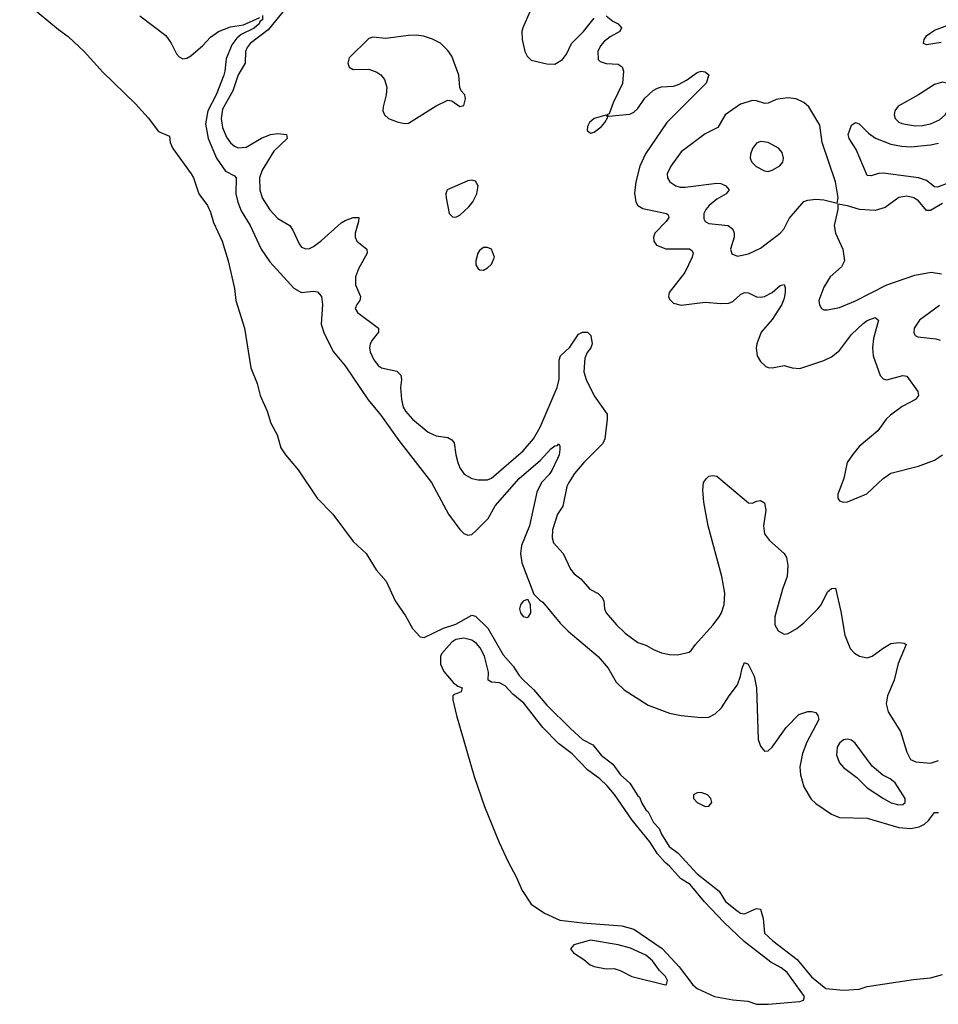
# Model space of a CAD drawing. Header units: inches. Extents: x 1550315 to 1685896, y 510706 to 640504.
# Tile 102 of 256: x 1631184 to 1635829, y 513850 to 518831. Entities that reach past the tile are written whole.
import ezdxf

# ---------------------------------------------------------------- set-up
doc = ezdxf.new("R2010")
doc.units = ezdxf.units.IN
doc.header["$MEASUREMENT"] = 0
doc.layers.add('B6531', color=7, linetype='Continuous')

msp = doc.modelspace()

# ---------------------------------------------------------------- linework, layer by layer
at = {"layer": 'B6531', "color": 5}
for points, elevation in [([(1631184.5, 518944.5), (1631380.8, 518780.8), (1631430, 518745.7), (1631510.3, 518670.3), (1631604.6, 518564.6), (1631770, 518404.7), (1631834.5, 518334.5), (1631885.7, 518265.7), (1631941.5, 518241.5), (1631945.9, 518210), (1631959.4, 518179.4), (1632051.6, 518050), (1632062.9, 518030), (1632089.7, 517949.7), (1632134.9, 517890), (1632150, 517856.1), (1632164.5, 517804.5), (1632208.1, 517710), (1632238.7, 517610), (1632270.1, 517470), (1632277.4, 517410), (1632321.7, 517270), (1632353.6, 517070), (1632385.9, 516990), (1632400.7, 516930), (1632435, 516850), (1632454.8, 516790), (1632486.9, 516730), (1632505.2, 516665.2), (1632528.9, 516630), (1632593, 516553), (1632689.4, 516409.4), (1632767.4, 516330), (1632870, 516191.4), (1632937, 516130), (1632987.8, 516047.8), (1633037, 515990), (1633083.3, 515890), (1633134.9, 515814.9), (1633171.5, 515750), (1633209.3, 515709.3), (1633230, 515705.1), (1633328.2, 515751.8), (1633390, 515771.9), (1633470, 515818.8), (1633490, 515812.6), (1633552.4, 515752.4), (1633630, 515618.3), (1633680, 515560), (1633710, 515513), (1633730, 515491), (1633782.7, 515442.7), (1633850, 515363.5), (1633970, 515244.6), (1634030, 515188.8), (1634081.8, 515161.8), (1634124.7, 515110), (1634184, 515064), (1634221.8, 515010), (1634269.1, 514969.1), (1634310, 514904.6), (1634318.2, 514898.2), (1634330, 514867.2), (1634350, 514833.7), (1634362.6, 514822.6), (1634389.6, 514770), (1634418.6, 514738.6), (1634430, 514710.4), (1634467.8, 514647.8), (1634514.7, 514614.7), (1634609.5, 514509.5), (1634721.9, 514421.9), (1634752.8, 514370), (1634810, 514323.6), (1634830, 514310.7), (1634850, 514307.2), (1634910, 514334.6), (1634930, 514330.5), (1634943.9, 514283.9), (1634950.2, 514210), (1634992.3, 514170), (1635116.3, 514076.3), (1635188.3, 513988.3), (1635261.5, 513930), (1635350, 513920.7), (1635430, 513926.3), (1635470, 513940.3), (1635704.9, 513975.1), (1635790, 513983.2), (1635850, 514000.5)], 240), ([(1632530, 518888.5), (1632441, 518779), (1632350.6, 518710), (1632334.9, 518690), (1632327.1, 518670), (1632325.4, 518610), (1632290, 518552), (1632262.1, 518470), (1632210, 518377.2), (1632203.4, 518330), (1632210, 518284.4), (1632230, 518236.9), (1632250, 518207.2), (1632270, 518190.2), (1632290, 518183), (1632330, 518185.6), (1632408, 518232), (1632452, 518250), (1632490, 518255.6), (1632534, 518250), (1632537, 518230), (1632470, 518166.2), (1632410.8, 518070), (1632397.9, 518030), (1632399.1, 517970), (1632411, 517930), (1632450, 517868.9), (1632490, 517825.3), (1632550, 517788.7), (1632565.6, 517765.6), (1632597.1, 517697.1), (1632610, 517680.3), (1632631.8, 517671.8), (1632650, 517673.8), (1632670, 517683.2), (1632710, 517713.5), (1632810, 517803.2), (1632830, 517815.5), (1632870, 517830.2), (1632898.8, 517830), (1632897.8, 517810), (1632880.2, 517750), (1632880.7, 517730), (1632889.5, 517709.5), (1632940.3, 517670), (1632940.7, 517650), (1632897.5, 517570), (1632882.1, 517530), (1632882.4, 517490), (1632907.3, 517430), (1632904, 517410), (1632888.5, 517390), (1632881.3, 517370), (1632893, 517350), (1632999.5, 517270), (1632998.5, 517250), (1632966.2, 517210), (1632956.5, 517190), (1632953, 517170), (1632956.2, 517150), (1632974.9, 517110), (1632999, 517079), (1633014, 517070), (1633092.2, 517052.2), (1633112.1, 517032.1), (1633114.4, 517010), (1633109.3, 516970), (1633115.2, 516910), (1633123.5, 516870), (1633135.5, 516850), (1633171.5, 516810), (1633250, 516743.8), (1633290, 516725.6), (1633350, 516716.9), (1633370, 516706), (1633381.8, 516690), (1633389.4, 516629.4), (1633399.7, 516590), (1633410, 516564.4), (1633431.9, 516531.9), (1633470, 516510.3), (1633503.4, 516503.4), (1633550, 516503.2), (1633570, 516511.4), (1633731.1, 516650), (1633783.1, 516710), (1633816.3, 516770), (1633901.9, 516970), (1633911.9, 517011.9), (1633911.6, 517108.4), (1633918.3, 517130), (1633965.8, 517174.2), (1634010, 517240.5), (1634030, 517250.5), (1634056, 517250), (1634072.7, 517232.7), (1634079.5, 517190), (1634072.4, 517170), (1634053.6, 517146.4), (1634041.9, 517118.1), (1634037.7, 517050), (1634049.6, 517010), (1634090, 516927.8), (1634154.3, 516834.3), (1634155.4, 516810), (1634143.7, 516710), (1634133.5, 516686.5), (1634036.6, 516590), (1633990, 516534.5), (1633960.4, 516490), (1633951.2, 516468.8), (1633931.1, 516370), (1633904, 516330), (1633879.1, 516250), (1633876.9, 516210), (1633884.2, 516184.2), (1633932.4, 516130), (1633970, 516050.6), (1633987.4, 516027.4), (1634021.3, 516001.3), (1634068, 515950), (1634110, 515928.5), (1634128.5, 515910), (1634137.6, 515890), (1634142.4, 515850), (1634150.4, 515830), (1634203, 515770), (1634246.6, 515726.6), (1634310, 515679.3), (1634350, 515666.4), (1634390, 515643.8), (1634430, 515628.2), (1634470, 515619.3), (1634510, 515618), (1634569.3, 515630.7), (1634580.2, 515639.8), (1634600.9, 515670), (1634690, 515767.2), (1634720.8, 515810), (1634733.2, 515830), (1634747.5, 515872.5), (1634750.9, 515930), (1634734.1, 516014.1), (1634666.3, 516270), (1634644.7, 516390), (1634638.7, 516450), (1634642.9, 516490), (1634657.2, 516510), (1634670, 516520.7), (1634690, 516524), (1634710, 516520.7), (1634870, 516387.3), (1634890, 516384.9), (1634910, 516394.9), (1634930, 516398), (1634950, 516387.3), (1634958, 516350), (1634946, 516270), (1634951.3, 516230), (1634975.3, 516195.3), (1635050, 516130.3), (1635061.8, 516110), (1635069.2, 516070), (1635066.1, 516013.9), (1635041.5, 515950), (1635002.8, 515810), (1635002.4, 515770), (1635019.4, 515739.4), (1635050, 515722), (1635070, 515725.3), (1635113.6, 515750), (1635150, 515779.5), (1635220.9, 515850), (1635236.8, 515870), (1635270, 515935.8), (1635290, 515953.1), (1635310, 515955.5), (1635336.8, 515836.8), (1635357.2, 515717.2), (1635383.5, 515650), (1635405.8, 515625.8), (1635430.8, 515610.8), (1635470, 515601.7), (1635495.1, 515610), (1635550, 515651.8), (1635590, 515674.4), (1635630, 515680.2), (1635656.2, 515676.2), (1635666.8, 515670), (1635626.8, 515573.2), (1635605.5, 515490), (1635573, 515410), (1635566, 515370), (1635575.9, 515330), (1635637.8, 515230), (1635670, 515124.9), (1635688.3, 515088.3), (1635716.1, 515076.1), (1635790, 515069.4), (1635830, 515083.2)], 280), ([(1633764.2, 518870), (1633728.2, 518790), (1633723.8, 518770), (1633725.3, 518730), (1633738, 518670), (1633750, 518645.5), (1633770, 518626.4), (1633850, 518607.7), (1633890, 518606), (1633930, 518628.5), (1633950, 518656.3), (1633975.1, 518710), (1634034.7, 518770), (1634090, 518838)], 320), ([(1631791.3, 518850), (1631924.2, 518750), (1631950, 518712.4), (1631978.2, 518658.2), (1631990, 518643.1), (1632010, 518633.1), (1632030, 518635.6), (1632050, 518647.6), (1632110, 518699.3), (1632150, 518741.5), (1632190, 518771.6), (1632250, 518793.7), (1632315.8, 518804.2), (1632398.6, 518841.4)], 260), ([(1632411.7, 518851.7), (1632411.5, 518830), (1632398.9, 518821.1), (1632395.2, 518810), (1632370, 518787.7), (1632303.8, 518756.2), (1632282.3, 518737.7), (1632256.4, 518703.6), (1632228.2, 518631.8), (1632222.1, 518570), (1632216.1, 518550), (1632177.5, 518450), (1632135.1, 518370), (1632124.3, 518304.3), (1632137.2, 518230), (1632180.1, 518130), (1632225, 518065), (1632270, 518041.3), (1632278.9, 518030), (1632277.8, 517950), (1632287.8, 517907.8), (1632304.3, 517864.3), (1632350, 517788.9), (1632404.8, 517670), (1632450, 517605.3), (1632570, 517472.8), (1632610, 517450.3), (1632670, 517457.1), (1632690, 517454), (1632710, 517430.8), (1632715.6, 517390), (1632709.2, 517290), (1632723.7, 517243.7), (1632771, 517151), (1632830, 517079.6), (1632947.1, 516907.1), (1633010, 516830.2), (1633102.4, 516702.4), (1633266.5, 516490), (1633352.6, 516330), (1633410, 516251.3), (1633430, 516231.3), (1633450, 516222.6), (1633470, 516226), (1633490, 516244), (1633553.3, 516306.7), (1633588.4, 516371.6), (1633710, 516510.1), (1633818.5, 516601.5), (1633870, 516659.6), (1633890, 516674.4), (1633903.2, 516676.8), (1633910, 516684.7), (1633915.5, 516675.5), (1633916.4, 516656.4), (1633913.1, 516630), (1633904.6, 516610), (1633875.2, 516550), (1633862.2, 516530), (1633823.6, 516490), (1633799.3, 516440.7), (1633762.7, 516270), (1633721.7, 516170), (1633717.5, 516130), (1633723.2, 516083.2), (1633784.7, 515924.7), (1633814.4, 515894.4), (1633830, 515884.7), (1633917, 515777), (1633957.2, 515737.2), (1634110, 515608.7), (1634160.3, 515550), (1634199.9, 515479.9), (1634241, 515441), (1634363.1, 515363.1), (1634470, 515322.6), (1634530, 515310.4), (1634630, 515301.1), (1634670, 515302.6), (1634701.6, 515318.4), (1634734, 515350), (1634771.8, 515410), (1634814.2, 515465.8), (1634829.6, 515510), (1634837.6, 515550), (1634850, 515578.8), (1634868.9, 515571.1), (1634897.8, 515510), (1634910.2, 515450.2), (1634918.8, 515190), (1634930, 515155.8), (1634950, 515130.3), (1634970, 515131.7), (1634989.1, 515150.9), (1635060.9, 515250), (1635123.5, 515316.5), (1635170, 515330.5), (1635190, 515330.7), (1635210, 515326), (1635220.7, 515310), (1635225.5, 515290), (1635164.1, 515175.9), (1635142.3, 515117.7), (1635129.6, 515050.4), (1635132, 515010), (1635150.1, 514950), (1635187.4, 514887.4), (1635210, 514865), (1635290, 514811), (1635330, 514795.5), (1635470, 514791.3), (1635630, 514743.8), (1635690, 514738.8), (1635732.7, 514747.3), (1635759.6, 514760.4), (1635780, 514780), (1635810, 514820.5), (1635830, 514820.5)], 260), ([(1634150, 518850.6), (1634183.8, 518823.8), (1634210.8, 518810), (1634226.8, 518790), (1634218.8, 518770), (1634170, 518743.1), (1634139.8, 518720.2), (1634121.1, 518698.9), (1634107.1, 518670), (1634109.2, 518630), (1634119.5, 518619.5), (1634149.3, 518609.3), (1634210, 518604.9), (1634231.5, 518591.5), (1634238, 518570), (1634232.9, 518507.1), (1634186, 518410), (1634165.4, 518354.6), (1634154, 518350), (1634162, 518342), (1634270, 518352.7), (1634290, 518362.4), (1634310, 518381.6), (1634345.7, 518434.3), (1634388, 518472), (1634410, 518483.7), (1634430, 518490.3), (1634490, 518494.9), (1634516.6, 518503.4), (1634555.9, 518524.1), (1634610, 518564), (1634630, 518570.8), (1634650, 518566), (1634670, 518551.3), (1634654.9, 518510), (1634457.1, 518310), (1634348.3, 518151.7), (1634320.1, 518090), (1634299.6, 518010), (1634293.4, 517953.4), (1634299.3, 517910), (1634310.3, 517890), (1634334.8, 517874.8), (1634454.8, 517850), (1634463.4, 517843.4), (1634467.4, 517830), (1634453, 517810), (1634396.1, 517750), (1634388.9, 517730), (1634390.3, 517710.3), (1634403.8, 517690), (1634451.8, 517671.8), (1634571.4, 517671.4), (1634583.7, 517663.7), (1634590, 517650.7), (1634584.6, 517630), (1634548, 517552), (1634468.3, 517450), (1634465, 517430), (1634470, 517416.3), (1634490, 517395.8), (1634530, 517386.8), (1634650, 517400.9), (1634730, 517394.5), (1634770, 517396.2), (1634790, 517405.8), (1634830, 517440.8), (1634850, 517450.3), (1634870, 517448.8), (1634910, 517428.9), (1634930, 517426.5), (1634950, 517430.2), (1634990, 517450.3), (1635030, 517485.5), (1635050, 517490.8), (1635055.1, 517475.1), (1635054.7, 517450), (1635050, 517421.2), (1635037.8, 517390), (1634990, 517313.5), (1634934.2, 517250), (1634911.6, 517191.6), (1634908.3, 517168.3), (1634913.1, 517130), (1634930, 517101.6), (1634956.7, 517076.7), (1634970, 517070.3), (1634990, 517069), (1635050, 517080.9), (1635090, 517068.8), (1635130, 517066.3), (1635250, 517107), (1635290, 517125.3), (1635330, 517156.5), (1635390, 517238.8), (1635450, 517294.2), (1635470, 517308.8), (1635510, 517324), (1635526.8, 517310), (1635501.7, 517218.3), (1635496.1, 517170), (1635500.2, 517130), (1635535.6, 517030), (1635550, 517013.4), (1635570, 517008.3), (1635650, 517031.3), (1635670, 517027), (1635726.3, 516950), (1635729, 516930), (1635714.7, 516910), (1635646.3, 516873.7), (1635587, 516830), (1635566.3, 516810), (1635524.5, 516750), (1635430, 516671.6), (1635395, 516630), (1635369.4, 516590), (1635351.5, 516510), (1635321.1, 516430), (1635322, 516410), (1635330, 516396.3), (1635349.1, 516389.1), (1635370, 516391.7), (1635468.3, 516431.7), (1635549.9, 516510.1), (1635590, 516535.8), (1635730, 516572.6), (1635810, 516602.8), (1635851.2, 516628.8)], 320), ([(1635844, 518716), (1635770, 518703.1), (1635754.5, 518710), (1635758, 518730), (1635771, 518750), (1635810, 518777.4), (1635877.6, 518802.4)], 320), ([(1635890, 518006.4), (1635823.3, 517983.3), (1635810, 517984.7), (1635770, 518017.9), (1635730, 518030.7), (1635550, 518053.4), (1635527.8, 518052.2), (1635490, 518040.3), (1635470, 518042.6), (1635413.6, 518173.6), (1635378.9, 518230), (1635372.9, 518250), (1635390, 518296.4), (1635410, 518310.3), (1635430, 518304.2), (1635476.8, 518256.8), (1635511.9, 518231.9), (1635590, 518200.8), (1635644, 518190), (1635690, 518188.1), (1635790, 518197.8), (1635830, 518206.3)], 320), ([(1635850, 517900.4), (1635790, 517864.7), (1635770, 517865.4), (1635730, 517914.2), (1635705.6, 517930), (1635670, 517938), (1635629.5, 517930.5), (1635560.1, 517879.9), (1635510, 517865.7), (1635430.3, 517869.7), (1635370, 517889.5), (1635322, 517898), (1635320.7, 517870), (1635302.6, 517790), (1635310.3, 517750), (1635347, 517670), (1635354.4, 517610), (1635339.7, 517580.3), (1635282.3, 517530), (1635250, 517477), (1635225.7, 517410), (1635228.7, 517388.7), (1635238.8, 517370), (1635250, 517363), (1635270, 517362), (1635330, 517375.2), (1635410, 517408.8), (1635570, 517489.5), (1635710, 517538.9), (1635794, 517554), (1635845.4, 517545.4)], 340), ([(1635835, 517385), (1635734.2, 517310), (1635708, 517270), (1635706.5, 517246.5), (1635713.1, 517233.1), (1635726.4, 517226.4), (1635816.8, 517216.8), (1635839.5, 517210)], 340)]:
    msp.add_lwpolyline(points, dxfattribs=dict(at, elevation=elevation))
for points, elevation in [([(1633191.7, 518751.7), (1633151, 518751), (1633035.9, 518735.9), (1632970, 518742.4), (1632950, 518736.2), (1632850, 518638.4), (1632843.6, 518610), (1632850, 518590.8), (1632870, 518578.3), (1632950, 518580.7), (1632990, 518565.2), (1633011.3, 518551.3), (1633028.7, 518528.7), (1633040.6, 518490), (1633036.8, 518450), (1633021.8, 518390), (1633021.5, 518370), (1633028.5, 518350), (1633050.2, 518330.2), (1633094, 518314), (1633130, 518305.2), (1633150, 518307.1), (1633290, 518395), (1633350, 518423.7), (1633370, 518420.5), (1633410, 518390.7), (1633430, 518396), (1633439.5, 518430), (1633435.1, 518450), (1633417.2, 518470), (1633410, 518488), (1633405.1, 518550), (1633370, 518645.6), (1633350, 518675.4), (1633311.7, 518711.7), (1633272.5, 518732.5), (1633226.5, 518746.5)], 320), ([(1635850, 518514.3), (1635810, 518502.2), (1635730, 518450.6), (1635627.1, 518392.9), (1635610.3, 518370), (1635606.5, 518350), (1635612, 518330), (1635630, 518312), (1635645.4, 518305.4), (1635712.9, 518292.9), (1635750, 518295.1), (1635790, 518303.8), (1635835.4, 518324.6), (1635864.4, 518350), (1635909.7, 518430), (1635914.7, 518450), (1635913.3, 518470), (1635902.9, 518490), (1635885.6, 518505.6)], 340), ([(1635070, 518435), (1635030.2, 518429.8), (1635010, 518426.4), (1634970, 518408.6), (1634953.1, 518406.9), (1634910, 518420.4), (1634890, 518421.1), (1634830, 518403.5), (1634751.6, 518350), (1634715, 518285), (1634650, 518254), (1634530, 518162.7), (1634476.9, 518090), (1634458.9, 518050), (1634459.5, 518030), (1634472.4, 518010), (1634502, 517990), (1634523.7, 517983.7), (1634550, 517983), (1634710, 518004.1), (1634730, 518001.5), (1634755.6, 517990), (1634771.5, 517970), (1634756, 517950), (1634710, 517922.1), (1634671, 517890), (1634653.7, 517870), (1634644.1, 517850), (1634643.8, 517823.8), (1634650.3, 517810), (1634670, 517799.3), (1634767.7, 517790), (1634791.2, 517771.2), (1634798, 517750), (1634797.5, 517730), (1634779.3, 517670), (1634785.8, 517645.8), (1634814.4, 517634.4), (1634870, 517646), (1634930, 517675.6), (1635029.8, 517750), (1635048.8, 517771.2), (1635075.8, 517824.2), (1635150, 517910.2), (1635170, 517918.2), (1635210, 517923.2), (1635250, 517918.9), (1635318, 517902), (1635322.7, 517930), (1635309.7, 518010), (1635242.8, 518210), (1635230, 518297.6), (1635175.5, 518390), (1635150, 518411.6), (1635110, 518429.8)], 340), ([(1634148, 518348), (1634090, 518331.3), (1634065.7, 518310), (1634055.8, 518290), (1634053.4, 518270), (1634070, 518257.1), (1634090, 518261.3), (1634126.6, 518290), (1634142.7, 518310), (1634158, 518338)], 320), ([(1634930, 518214.7), (1634910, 518206.3), (1634890, 518179.5), (1634880.2, 518150), (1634879, 518130), (1634887.4, 518110), (1634908.3, 518088.3), (1634950, 518065.2), (1634970, 518063.2), (1634990, 518068.9), (1635028.5, 518091.5), (1635042.9, 518110), (1635046.3, 518130), (1635039.5, 518159.5), (1635020.7, 518180.7), (1634970, 518209.8)], 360), ([(1633470, 518018.3), (1633450, 518014.7), (1633346.4, 517970), (1633338.9, 517950), (1633340.2, 517930), (1633355.5, 517850), (1633372.8, 517832.8), (1633390, 517832.4), (1633410, 517842), (1633456.4, 517883.6), (1633475.8, 517910), (1633496.1, 517950), (1633502.6, 517990), (1633490, 518013.3)], 320), ([(1633550, 517678.9), (1633530, 517678), (1633510, 517663.7), (1633500.4, 517650), (1633490.4, 517610), (1633490.6, 517590), (1633502.8, 517570), (1633510, 517564.9), (1633530, 517563.8), (1633550, 517574.9), (1633570, 517594.4), (1633585.7, 517630), (1633571, 517670)], 320), ([(1633750, 515898), (1633730, 515888.7), (1633716, 515870), (1633711, 515850), (1633716, 515830), (1633730, 515811.3), (1633750, 515806), (1633758, 515810), (1633768.7, 515830), (1633768, 515870), (1633755.3, 515895.3)], 260), ([(1633430, 515702), (1633390, 515695.8), (1633370, 515682.2), (1633317.5, 515622.5), (1633311.5, 515608.5), (1633311.7, 515570), (1633330, 515533.8), (1633377.1, 515477.1), (1633399.7, 515459.7), (1633421.6, 515450), (1633417.6, 515430), (1633382.4, 515417.6), (1633374.9, 515410), (1633374.2, 515390), (1633393, 515310), (1633482.8, 515002.8), (1633534.3, 514850), (1633608.4, 514668.4), (1633654.4, 514570), (1633695.4, 514495.4), (1633725.2, 514425.2), (1633770, 514355.5), (1633838.5, 514310), (1633915.3, 514275.3), (1634030, 514261.4), (1634230, 514247), (1634290, 514230.4), (1634432.5, 514132.5), (1634518.6, 514038.6), (1634588.6, 513948.6), (1634610.2, 513930), (1634697.6, 513890), (1634790, 513873), (1634865.9, 513865.9), (1634910.6, 513850), (1634970, 513849.7), (1635130, 513864.3), (1635147.6, 513870), (1635153.5, 513890), (1635065.3, 514010), (1635035, 514035), (1634983.1, 514063.1), (1634847, 514167), (1634744.6, 514264.6), (1634647.3, 514367.3), (1634575.2, 514455.2), (1634525.9, 514485.9), (1634470, 514549), (1634447.8, 514567.8), (1634410, 514610.9), (1634371, 514671), (1634281.1, 514781.1), (1634191.6, 514911.6), (1634155.7, 514955.7), (1634117.7, 514990), (1634055.7, 515035.7), (1633977.4, 515117.4), (1633909.2, 515169.2), (1633829.6, 515249.6), (1633733.2, 515373.2), (1633678.2, 515418.2), (1633640, 515460), (1633610, 515476), (1633570, 515479.8), (1633553.7, 515490), (1633554.8, 515530), (1633534.8, 515610), (1633512.3, 515652.3), (1633494.5, 515674.5), (1633470, 515691)], 240), ([(1635370, 515190.7), (1635350, 515186.9), (1635330, 515171.1), (1635318.9, 515150), (1635315.3, 515110), (1635330, 515070.8), (1635350, 515047.7), (1635417.5, 514997.5), (1635470, 514945.3), (1635552.7, 514890), (1635591.1, 514868.9), (1635630, 514858.3), (1635650, 514860.3), (1635661.6, 514870), (1635662.4, 514890), (1635611.8, 514970), (1635586, 514990), (1635548.8, 515008.8), (1635495, 515055), (1635408.4, 515170), (1635390, 515185.3)], 280), ([(1634630, 514921.2), (1634610, 514919), (1634592, 514910), (1634591, 514890), (1634610, 514871), (1634650, 514851), (1634670, 514851.3), (1634684, 514870), (1634679, 514890), (1634662, 514910)], 260), ([(1634070, 514173.5), (1633987.3, 514150), (1633969, 514131), (1633984.7, 514110), (1634036.8, 514076.8), (1634068.6, 514050), (1634090, 514040.4), (1634150, 514029.5), (1634190, 514031), (1634220.7, 514020.7), (1634279.5, 513990), (1634450, 513947.9), (1634454.7, 513950), (1634459.9, 513970), (1634450.4, 513990), (1634420.4, 514020.4), (1634384.9, 514070), (1634350, 514097.9), (1634273.7, 514133.7), (1634210, 514150.4)], 240)]:
    msp.add_lwpolyline(points, close=True, dxfattribs=dict(at, elevation=elevation))

doc.saveas('drawing.dxf')
